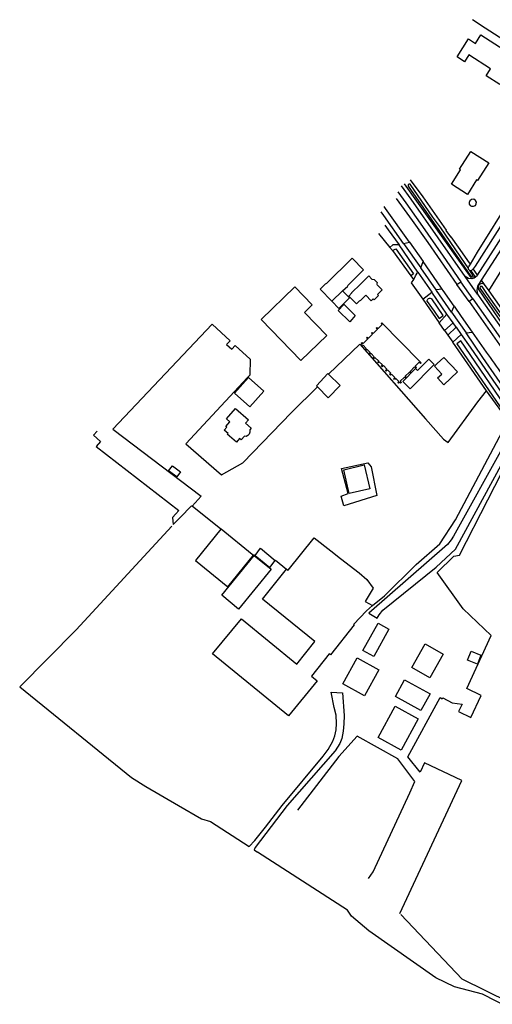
# Model space of a CAD drawing. Extents: x 165936 to 168490, y 440742 to 446306.
# Tile 61 of 78: x 165936 to 166169, y 445281 to 445766. Entities that reach past the tile are written whole.
import ezdxf

# ---------------------------------------------------------------- set-up
doc = ezdxf.new("R2010")
doc.units = 0
doc.header["$LTSCALE"] = 4
for name, color, linetype in [('G_BTD', 3, 'CONTINUOUS'), ('G_OBWUP', 10, 'ByLayer'), ('G_OTD', 32, 'CONTINUOUS'), ('G_OWT', 6, 'CONTINUOUS'), ('G_PND', 1, 'CONTINUOUS'), ('G_WGD', 7, 'CONTINUOUS'), ('G_WTD', 5, 'CONTINUOUS')]:
    doc.layers.add(name, color=color, linetype=linetype)

msp = doc.modelspace()

# ---------------------------------------------------------------- linework, layer by layer
at = {"layer": 'G_BTD', "linetype": 'Continuous', "transparency": 33554687}
for points in [[(166167.19, 445632.233), (166191.831, 445671.812)], [(166133.753, 445643.5), (166134.871, 445646.576)], [(166161.729, 445639.998), (166161.505, 445640.317), (166159.539, 445643.113)], [(166144.337, 445633.044), (166141.281, 445632.721)], [(166163.527, 445637.441), (166164.969, 445635.391)], [(166031.168, 445615.867), (165982.279, 445564.25), (166025.742, 445531.274), (166021.277, 445526.293)], [(166176.806, 445568.553), (166166.101, 445583.122)], [(165974.426, 445563.162), (165972.638, 445561.18), (165976.091, 445558.112), (165973.94, 445555.613), (166014.642, 445524.16), (166013.171, 445522.576), (166011.552, 445520.834), (166011.905, 445517.276)], [(166013.752, 445540.739), (166009.651, 445543.782), (166011.503, 445546.163), (166015.472, 445543.253), (166013.752, 445540.739)], [(166035.281, 445514.994), (166035.472, 445515.23), (166050.762, 445502.837), (166051.4, 445502.32)], [(166067.708, 445495.429), (166068.432, 445494.832), (166081.336, 445510.715), (166089.557, 445504.388), (166094.298, 445500.694), (166103.445, 445493.648), (166107.239, 445490.363), (166110.3, 445486.056), (166106.423, 445479.505), (166109.977, 445477.444)], [(166052.244, 445502.071), (166054.848, 445505.668), (166062.119, 445499.569)], [(166243.312, 445363.991), (166177.335, 445282.404), (166154.067, 445293.891), (166123.876, 445325.554)], [(166222.844, 445254.79), (166184.266, 445275.594), (166184.543, 445275.943), (166164.154, 445286.389), (166150.377, 445290.042), (166141.137, 445294.478), (166108.142, 445317.634), (166099.598, 445324.71), (166097.671, 445327.675), (166053.444, 445356.306)]]:
    msp.add_lwpolyline(points, dxfattribs=at)
at = {"layer": 'G_OBWUP', "transparency": 33554687}
msp.add_lwpolyline([(166157.629, 445674.828), (166158.047, 445674.223), (166158.698, 445673.879), (166159.667, 445673.853), (166160.597, 445674.237), (166160.941, 445674.931), (166161.094, 445675.874), (166160.729, 445676.621), (166159.789, 445677.227), (166158.653, 445677.164), (166157.842, 445676.501), (166157.559, 445675.681), (166157.629, 445674.828)], dxfattribs=at)
at = {"layer": 'G_OTD', "linetype": 'Continuous', "transparency": 33554687}
for points in [[(166119.86, 445651.983), (166118.543, 445653.577)], [(166128.925, 445639.587), (166130.238, 445637.824)], [(166134.67, 445628.176), (166142.863, 445616.433)], [(166031.168, 445615.867), (166039.899, 445607.665), (166038.179, 445605.813), (166040.693, 445603.481), (166042.375, 445605.314), (166049.805, 445598.685), (166049.556, 445590.731), (166048.475, 445589.567), (166018.203, 445556.997), (166035.666, 445541.783), (166046.117, 445547.604), (166070.194, 445572.475), (166082.885, 445585.033)], [(166145.449, 445612.726), (166147.046, 445610.437)], [(166088.354, 445591.181), (166103.796, 445606.077), (166136.074, 445569.246), (166144.866, 445559.333), (166147.189, 445557.626), (166161.752, 445577.585), (166166.101, 445583.122)], [(166166.101, 445583.122), (166149.51, 445606.905)], [(166049.635, 445562.764), (166049.367, 445561.824), (166048.717, 445561.075), (166047.822, 445560.661), (166046.954, 445560.787), (166045.331, 445558.941), (166044.584, 445559.597), (166043.013, 445557.794), (166038.515, 445561.715), (166038.908, 445562.163), (166037.067, 445563.779), (166038.253, 445565.123), (166037.808, 445565.51), (166039.8, 445567.794), (166038.071, 445569.292), (166042.543, 445574.446), (166048.932, 445568.878), (166047.447, 445567.177), (166050.309, 445564.67), (166049.555, 445563.803), (166049.635, 445562.764)], [(166109.977, 445477.444), (166115.834, 445482.252), (166131.445, 445497.598), (166143.087, 445507.917), (166150.892, 445519.691), (166176.806, 445568.553)], [(166123.393, 445326.092), (166153.868, 445391.432), (166135.538, 445400.117), (166133.472, 445395.555), (166127.354, 445403.115), (166143.255, 445432.244), (166144.278, 445431.69), (166144.537, 445432.094), (166149.231, 445429.688), (166154.095, 445428.998), (166152.37, 445425.367), (166158.349, 445422.527), (166163.461, 445433.286), (166156.37, 445436.655), (166168.347, 445462.812), (166154.564, 445475.868), (166141.843, 445493.736), (166150.061, 445501.746), (166152.826, 445502.337), (166180.656, 445556.723), (166182.621, 445558.88)], [(166098.011, 445532.542), (166094.735, 445544.893), (166107.737, 445547.741), (166109.325, 445545.624), (166112.097, 445531.635), (166095.869, 445526.518), (166094.559, 445531.257), (166098.011, 445532.542)], [(166011.905, 445517.276), (166015.381, 445520.83), (166020.967, 445526.543), (166021.277, 445526.293)], [(166035.281, 445514.994), (166021.277, 445526.293)], [(166011.242, 445516.599), (165964.118, 445465.612), (165936.375, 445437.563), (165991.377, 445392.903), (165998.512, 445388.513), (166014.467, 445379.15), (166025.818, 445372.711), (166030.268, 445371.309), (166049.241, 445359.026), (166052.043, 445362.049), (166057.291, 445368.494), (166065.582, 445379.172), (166085.668, 445403.487), (166088.157, 445406.77), (166090.452, 445410.85), (166091.378, 445413.371), (166092.137, 445416.436), (166092.324, 445419.438), (166092.092, 445423.649), (166091.163, 445427.404), (166089.649, 445434.966), (166095.294, 445434.651), (166096.004, 445423.439), (166095.813, 445419.305), (166095.572, 445415.677), (166094.844, 445412.137), (166093.954, 445409.616), (166091.544, 445406.104), (166067.972, 445379.264), (166052.328, 445358.573), (166051.758, 445357.397), (166053.444, 445356.306)], [(166035.281, 445514.994), (166022.826, 445499.628), (166038.754, 445486.717), (166051.4, 445502.32)], [(166051.4, 445502.32), (166051.6, 445502.193), (166051.792, 445502.433), (166052.244, 445502.071)], [(166044.054, 445475.762), (166035.78, 445482.523), (166051.811, 445502.14), (166060.084, 445495.378), (166044.054, 445475.762)], [(166052.244, 445502.071), (166054.827, 445500), (166059.477, 445496.272), (166062.119, 445499.569)], [(166062.119, 445499.569), (166062.285, 445499.776), (166067.708, 445495.429)], [(166100.715, 445468.21), (166101.041, 445467.941), (166089.354, 445453.341), (166088.661, 445453.764), (166079.993, 445442.781), (166082.832, 445440.456), (166068.705, 445423.243), (166031.25, 445453.693), (166045.499, 445471.031), (166072.701, 445448.753), (166081.65, 445459.783), (166055.852, 445480.622), (166067.708, 445495.429)], [(166109.977, 445477.444), (166106.971, 445474.976), (166100.715, 445468.21)], [(166110.569, 445452.409), (166105.296, 445455.355), (166112.782, 445468.756), (166118.055, 445465.81), (166110.569, 445452.409)], [(166138.274, 445442.037), (166129.389, 445447.048), (166135.931, 445458.648), (166144.816, 445453.637), (166138.274, 445442.037)], [(166113.064, 445445.894), (166106.086, 445433.183), (166095.446, 445439.024), (166102.424, 445451.735), (166113.064, 445445.894)], [(166125.728, 445440.996), (166138.338, 445434.148), (166133.837, 445425.86), (166121.227, 445432.708), (166125.728, 445440.996)], [(166132.489, 445421.8), (166124.131, 445406.431), (166112.753, 445412.618), (166121.111, 445427.987), (166132.489, 445421.8)], [(166107.981, 445343.262), (166110.363, 445346.57), (166128.354, 445385.464), (166130.803, 445391.005), (166122.398, 445402.058), (166102.425, 445413.245), (166093.429, 445403.323), (166073.129, 445376.976)]]:
    msp.add_lwpolyline(points, dxfattribs=at)
at = {"layer": 'G_OWT', "linetype": 'Continuous', "transparency": 33554687}
for points in [[(166128.571, 445686.854), (166134.728, 445678.503), (166146.268, 445662.022), (166146.131, 445661.829), (166148.437, 445658.735), (166148.503, 445658.83), (166152.092, 445653.704), (166157.482, 445646.039), (166157.998, 445645.305)], [(166158.413, 445642.245), (166158.307, 445642.122), (166160.315, 445639.282), (166159.124, 445638.886), (166158.463, 445638.753), (166125.81, 445684.89)], [(166187.647, 445596.352), (166181.275, 445605.053), (166169.528, 445622.354), (166162.151, 445633.17)], [(166164.969, 445635.391), (166167.19, 445632.233)], [(166167.19, 445632.233), (166180.865, 445612.81)]]:
    msp.add_lwpolyline(points, dxfattribs=at)
msp.add_lwpolyline([(166164.969, 445635.391, 0.7854407), (166162.151, 445633.17)], format="xyb", dxfattribs=at)
at = {"layer": 'G_PND', "linetype": 'Continuous', "transparency": 33554687}
for points in [[(166172.608, 445733.653), (166165.867, 445737.999), (166168.035, 445741.361), (166157.437, 445748.194), (166155.291, 445744.866), (166151.568, 445747.267), (166157.236, 445756.058), (166160.631, 445753.869), (166163.346, 445758.079), (166174.751, 445750.726)], [(166167.217, 445695.206), (166161.66, 445686.411), (166161.136, 445686.742), (166156.66, 445679.659), (166148.84, 445684.6), (166153.328, 445691.701), (166152.837, 445692.011), (166158.383, 445700.788), (166167.217, 445695.206)], [(166095.257, 445632.208), (166097.765, 445634.566), (166097.645, 445634.714), (166101.163, 445638.182), (166105.547, 445642.502), (166100.011, 445648.309), (166087.262, 445635.661), (166087.018, 445635.858), (166084.877, 445633.677), (166084.254, 445633.042), (166090.034, 445627.059)], [(166106.635, 445630.069), (166103.925, 445627.328), (166103.694, 445627.525), (166102.114, 445625.865), (166098.357, 445629.676), (166099.888, 445631.225), (166099.847, 445631.376), (166103.893, 445635.392), (166108.179, 445639.645), (166109.729, 445637.902), (166110.811, 445637.837), (166112.263, 445636.369), (166112.05, 445635.721), (166112.307, 445635.481), (166112.047, 445635.261), (166114.685, 445632.651), (166112.473, 445630.473), (166112.965, 445629.97), (166110.77, 445627.822), (166110.285, 445628.318), (166109.325, 445627.372), (166106.635, 445630.069)], [(166080.368, 445625.269), (166076.604, 445621.632), (166087.54, 445610.315), (166074.747, 445597.953), (166055.261, 445618.118), (166071.818, 445634.118), (166080.368, 445625.269)], [(166095.257, 445632.208), (166098.708, 445628.708), (166093.449, 445623.524), (166090.034, 445627.059)], [(166095.257, 445632.208), (166090.034, 445627.059)], [(166099.758, 445618.049), (166098.761, 445617.061), (166093.095, 445622.562), (166095.906, 445625.581), (166096.036, 445625.454), (166101.536, 445620.074), (166099.758, 445618.049)], [(166107.351, 445603.439), (166106.838, 445602.991), (166106.413, 445603.404), (166106.853, 445603.799), (166105.349, 445605.517), (166104.842, 445605.062), (166104.415, 445605.432), (166104.938, 445605.929), (166104.425, 445606.41), (166104.828, 445606.786), (166105.42, 445606.322), (166107.639, 445608.56), (166107.08, 445609.121), (166107.375, 445609.454), (166108.008, 445608.959), (166109.971, 445610.927), (166109.53, 445611.432), (166109.86, 445611.755), (166110.301, 445611.25), (166112.383, 445613.324), (166111.823, 445613.858), (166112.167, 445614.18), (166112.771, 445613.673), (166114.735, 445615.655), (166114.21, 445616.193), (166114.511, 445616.518), (166133.172, 445597.677), (166133.965, 445596.855), (166133.581, 445596.443), (166132.964, 445597.099), (166131.027, 445595.237), (166131.61, 445594.589), (166131.24, 445594.176), (166130.642, 445594.796), (166128.532, 445592.602), (166129.118, 445592.025), (166128.77, 445591.738), (166128.212, 445592.314), (166126.118, 445590.297), (166126.8, 445589.658), (166126.475, 445589.271), (166125.682, 445589.837), (166123.634, 445587.739), (166124.195, 445587.235), (166123.82, 445586.843), (166123.313, 445587.302), (166122.794, 445586.755), (166122.461, 445587.17), (166123.008, 445587.702), (166121.33, 445589.223), (166120.796, 445588.663), (166120.413, 445589.059), (166121.031, 445589.601), (166119.367, 445591.242), (166118.806, 445590.697), (166118.406, 445591.186), (166118.968, 445591.746), (166117.374, 445593.369), (166116.741, 445592.8), (166116.381, 445593.095), (166116.981, 445593.716), (166115.331, 445595.492), (166114.703, 445594.886), (166114.447, 445595.262), (166114.975, 445595.858), (166113.29, 445597.373), (166112.745, 445596.855), (166112.534, 445597.164), (166113.064, 445597.654), (166111.205, 445599.498), (166110.767, 445598.996), (166110.388, 445599.342), (166110.881, 445599.813), (166109.261, 445601.48), (166108.811, 445601.021), (166108.414, 445601.433), (166108.822, 445601.893), (166107.351, 445603.439)], [(166141.86, 445596.48), (166145.037, 445599.526), (166151.749, 445592.404), (166145.055, 445586.061), (166141.906, 445589.37), (166144.031, 445591.308), (166140.426, 445595.123), (166141.86, 445596.48)], [(166132.137, 445593.025), (166137.689, 445598.625), (166140.375, 445595.963), (166128.577, 445584.061), (166124.94, 445587.665), (166131.187, 445593.967), (166132.137, 445593.025)], [(166056.454, 445582.879), (166048.903, 445589.535), (166042.126, 445581.846), (166049.677, 445575.19), (166056.454, 445582.879)], [(166082.885, 445585.033), (166082.394, 445585.53), (166087.979, 445591.543), (166088.354, 445591.181)], [(166082.885, 445585.033), (166088.166, 445579.684), (166094.125, 445585.61), (166088.354, 445591.181)], [(166105.927, 445546.629), (166108.64, 445534.85), (166098.575, 445532.663), (166095.886, 445544.299), (166105.927, 445546.629)], [(166161.626, 445448.744), (166156.789, 445450.641), (166158.504, 445455.014), (166163.341, 445453.117), (166161.626, 445448.744)]]:
    msp.add_lwpolyline(points, dxfattribs=at)
at = {"layer": 'G_WGD', "linetype": 'Continuous', "transparency": 33554687}
for points in [[(166218.033, 445727.8), (166212.243, 445731.405), (166200.846, 445738.678), (166194.549, 445742.697), (166183.152, 445749.97), (166176.855, 445753.988), (166165.415, 445761.288), (166159.223, 445765.522)], [(166231.537, 445736.257), (166207.976, 445699.458), (166206.469, 445697.461), (166203.445, 445694.439), (166200.835, 445692.376), (166198.829, 445690.633), (166195.406, 445686.986), (166163.527, 445637.441)], [(166161.729, 445639.998), (166193.453, 445689.614), (166197.073, 445693.47), (166199.19, 445695.311), (166201.746, 445697.33), (166202.956, 445698.54), (166204.102, 445699.846), (166204.399, 445700.299)], [(166155.599, 445639.202), (166128.944, 445677.252), (166124.3, 445683.815)], [(166121.675, 445677.629), (166129.479, 445666.823), (166137.149, 445656.023), (166146.732, 445642.163), (166151.531, 445635.364)], [(166122.422, 445680.892), (166126.386, 445675.449), (166133.466, 445665.409), (166144.806, 445649.21), (166153.506, 445636.664)], [(166128.16, 445656.073), (166116.367, 445672.762), (166115.708, 445673.655)], [(166125.312, 445655.558), (166115.588, 445669.214), (166114.269, 445671.027)], [(166116.005, 445664.566), (166117.697, 445662.151), (166123.027, 445654.765)], [(166112.917, 445660.388), (166118.543, 445653.577)], [(166123.027, 445654.765), (166120.013, 445654.775), (166118.543, 445653.577)], [(166132.233, 445641.402), (166123.027, 445654.765)], [(166125.312, 445655.558), (166128.16, 445656.073)], [(166125.312, 445655.558), (166133.753, 445643.5)], [(166128.16, 445656.073), (166134.871, 445646.576)], [(166141.281, 445632.721), (166133.753, 445643.5)], [(166144.337, 445633.044), (166143.645, 445634.038), (166134.871, 445646.576)], [(166130.238, 445637.824), (166130.251, 445637.842), (166131.12, 445639.551), (166132.233, 445641.402)], [(166132.233, 445641.402), (166139.14, 445631.511)], [(166161.729, 445639.998), (166161.421, 445639.517), (166160.059, 445638.382), (166158.887, 445638.058), (166157.279, 445638.303), (166155.599, 445639.202)], [(166161.695, 445630.5), (166155.599, 445639.202)], [(166130.238, 445637.824), (166129.08, 445636.19), (166134.67, 445628.176)], [(166150.192, 445624.634), (166144.783, 445632.403), (166144.337, 445633.044)], [(166151.531, 445635.364), (166153.506, 445636.664)], [(166157.485, 445626.914), (166151.531, 445635.364)], [(166159.4, 445628.274), (166153.506, 445636.664)], [(166163.527, 445637.441), (166161.643, 445634.513), (166161.324, 445632.535), (166161.695, 445630.5)], [(166134.67, 445628.176), (166139.14, 445631.511)], [(166146.609, 445620.827), (166139.14, 445631.511)], [(166148.919, 445621.784), (166141.503, 445632.403), (166141.281, 445632.721)], [(166159.4, 445628.274), (166157.485, 445626.914)], [(166159.4, 445628.274), (166184.594, 445592.41)], [(166161.695, 445630.5), (166163.494, 445627.932), (166179.271, 445605.695), (166187.095, 445594.74)], [(166148.919, 445621.784), (166150.192, 445624.634)], [(166150.192, 445624.634), (166153.65, 445619.666), (166159.05, 445611.977)], [(166157.485, 445626.914), (166181.649, 445592.505)], [(166142.863, 445616.433), (166146.609, 445620.827)], [(166149.599, 445616.562), (166146.609, 445620.827)], [(166148.919, 445621.784), (166156.025, 445611.528)], [(166145.449, 445612.726), (166142.863, 445616.433)], [(166149.599, 445616.562), (166145.449, 445612.726)], [(166151.201, 445614.279), (166147.046, 445610.437)], [(166151.201, 445614.279), (166149.599, 445616.562)], [(166151.201, 445614.279), (166153.675, 445610.754)], [(166147.046, 445610.437), (166149.51, 445606.905)], [(166149.51, 445606.905), (166153.675, 445610.754)], [(166153.675, 445610.754), (166158.023, 445604.557), (166169.273, 445588.342), (166182.638, 445568.968)], [(166156.025, 445611.528), (166159.05, 445611.977)], [(166184.182, 445571.124), (166178.447, 445579.205), (166164.344, 445599.51), (166156.025, 445611.528)], [(166159.05, 445611.977), (166165.955, 445602.145)], [(166179.256, 445563.583), (166175.618, 445557.774), (166174.619, 445556.223), (166149.906, 445511.603), (166148.642, 445509.789), (166146.916, 445507.547), (166108.136, 445473.727), (166112.304, 445471.275), (166113.327, 445472.974), (166115.123, 445475.223), (166141.316, 445496.34), (166150.768, 445505.278), (166178.314, 445555.831), (166180.774, 445559.33), (166181.214, 445559.798), (166181.682, 445560.248)]]:
    msp.add_lwpolyline(points, dxfattribs=at)
msp.add_lwpolyline([(166165.955, 445602.145, 0.0041514), (166181.793, 445580.114)], format="xyb", dxfattribs=at)
at = {"layer": 'G_WTD', "linetype": 'Continuous', "transparency": 33554687}
for points in [[(166194.576, 445704.351), (166161.519, 445651.223), (166157.998, 445645.305)], [(166197.663, 445702.493), (166179.785, 445674.849), (166160.544, 445644.319), (166159.539, 445643.113)], [(166157.046, 445643.507), (166155.559, 445645.664), (166143.592, 445663.165), (166139.699, 445668.359), (166128.587, 445684.597), (166128.452, 445684.663), (166128.306, 445684.7), (166128.155, 445684.704), (166128.007, 445684.676), (166127.869, 445684.617), (166127.746, 445684.531), (166127.644, 445684.42), (166127.568, 445684.289), (166127.522, 445684.146), (166127.507, 445683.996), (166127.524, 445683.847), (166127.573, 445683.704), (166142.561, 445662.067), (166158.284, 445639.63), (166158.386, 445639.553), (166158.502, 445639.499), (166158.627, 445639.471), (166158.755, 445639.47), (166158.88, 445639.496), (166158.997, 445639.548), (166159.1, 445639.623), (166159.185, 445639.719), (166159.248, 445639.83), (166159.285, 445639.952), (166159.296, 445640.079), (166159.28, 445640.206), (166159.238, 445640.327), (166157.886, 445642.288)], [(166119.86, 445651.983), (166121.384, 445652.902), (166130.103, 445640.594), (166128.925, 445639.587)], [(166119.86, 445651.983), (166128.925, 445639.587)], [(166157.998, 445645.305), (166157.381, 445644.269)], [(166159.539, 445643.113), (166159.163, 445642.662)], [(166163.902, 445634.292), (166163.009, 445634.275), (166162.771, 445633.562), (166180.359, 445608.735), (166188.566, 445596.815), (166189.072, 445597.064), (166181.494, 445609.175), (166179.96, 445611.366), (166166.321, 445630.838), (166163.902, 445634.292)], [(166136.899, 445626.979), (166140.274, 445622.254), (166142.853, 445618.645), (166144.705, 445620.1), (166139.128, 445628.222)], [(166153.479, 445607.584), (166151.495, 445606.128), (166177.953, 445567.764), (166179.805, 445568.955), (166153.479, 445607.584)]]:
    msp.add_lwpolyline(points, dxfattribs=at)
for points in [[(166157.046, 445643.507, 0.3454974), (166157.886, 445642.288)], [(166157.046, 445643.507, -0.179679), (166157.381, 445644.269)], [(166157.886, 445642.288, 0.1116767), (166158.413, 445642.245)], [(166158.413, 445642.245, 0.1846065), (166159.163, 445642.662)], [(166136.899, 445626.979, -0.734898), (166139.128, 445628.222)]]:
    msp.add_lwpolyline(points, format="xyb", dxfattribs=at)

doc.saveas('drawing.dxf')
